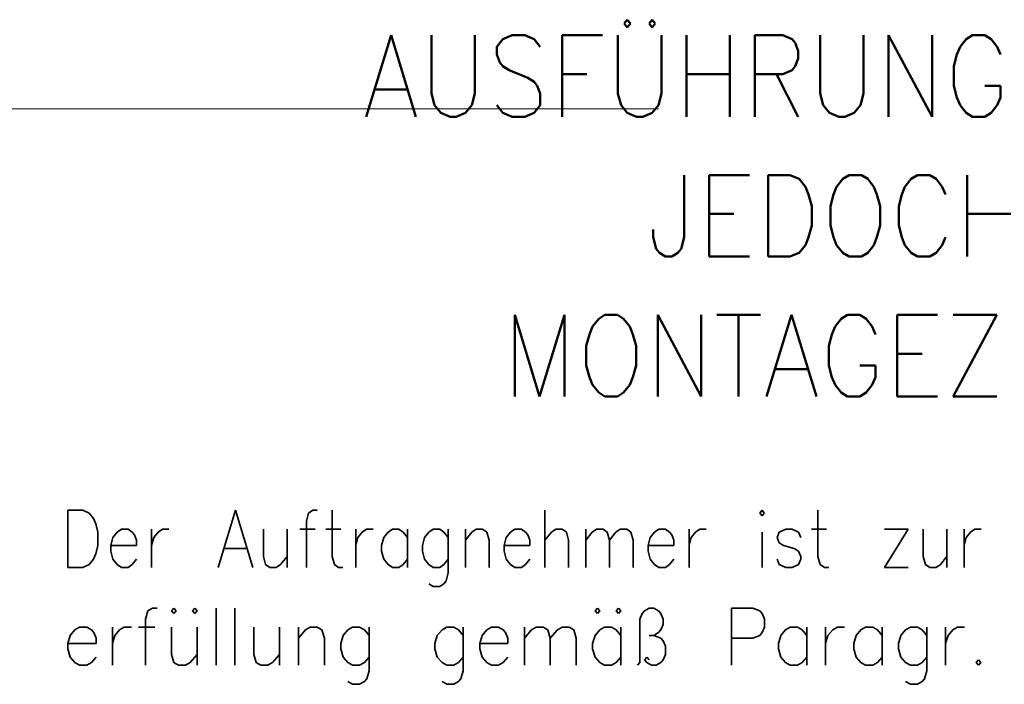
# Model space of a CAD drawing. Extents: x 1101 to 1942, y 41 to 882.
# Tile 99 of 113: x 1623 to 1683, y 86 to 127. Entities that reach past the tile are written whole.
import ezdxf
from ezdxf.lldxf.tags import DXFTag

# ---------------------------------------------------------------- set-up
doc = ezdxf.new("R2010")
doc.units = 0
doc.layers.get('0').update_dxf_attribs({"lineweight": 13})
for name, color, linetype, lineweight in [('Axen', 7, 'Continuous', 25), ('BI_X_Geometrie', 7, 'Continuous', 13), ('BI_X_Text', 7, 'Continuous', 25)]:
    doc.layers.add(name, color=color, linetype=linetype, lineweight=lineweight)
tags = doc.linetypes.add('ALL_S25', pattern=[0.001, 0, -0.001]).pattern_tags.tags
tags[6:7] = [DXFTag(74, 4), DXFTag(75, 0), DXFTag(340, '0'), DXFTag(46, 1.0), DXFTag(50, 0.0), DXFTag(44, 0.0), DXFTag(45, 0.0)]
tags[4:5] = [DXFTag(74, 4), DXFTag(75, 0), DXFTag(340, '0'), DXFTag(46, 1.0), DXFTag(50, 0.0), DXFTag(44, 0.0), DXFTag(45, 0.0)]

# ---------------------------------------------------------------- blocks, each defined once
blk = doc.blocks.new('Blockreferenz-A03CP7DZ1H', base_point=(1625.598, 50.176))
at = {"layer": 'BI_X_Text', "color": 0, "lineweight": 50}
for p, q in [((1659.871, 126.912), (1659.68, 126.674)), ((1659.68, 126.674), (1659.871, 126.436)), ((1660.061, 126.674), (1659.871, 126.912)), ((1659.871, 126.436), (1660.061, 126.674)), ((1661.395, 126.912), (1661.204, 126.674)), ((1661.204, 126.674), (1661.395, 126.436)), ((1661.585, 126.674), (1661.395, 126.912)), ((1661.395, 126.436), (1661.585, 126.674)), ((1645.395, 125.959), (1643.871, 120.959)), ((1645.395, 125.959), (1646.918, 120.959)), ((1647.871, 125.959), (1647.871, 122.388)), ((1650.537, 122.388), (1650.537, 125.959)), ((1652.252, 125.721), (1651.871, 125.245)), ((1652.823, 125.959), (1652.252, 125.721)), ((1653.585, 125.959), (1652.823, 125.959)), ((1654.157, 125.721), (1653.585, 125.959)), ((1654.537, 125.245), (1654.157, 125.721)), ((1655.871, 125.959), (1655.871, 120.959)), ((1655.871, 125.959), (1658.347, 125.959)), ((1659.299, 125.959), (1659.299, 122.388)), ((1661.966, 122.388), (1661.966, 125.959)), ((1663.49, 125.959), (1663.49, 120.959)), ((1666.157, 125.959), (1666.157, 120.959)), ((1667.68, 125.959), (1667.68, 120.959)), ((1667.68, 125.959), (1669.395, 125.959)), ((1669.395, 125.959), (1669.966, 125.721)), ((1669.966, 125.721), (1670.157, 125.483)), ((1670.157, 125.483), (1670.347, 125.007)), ((1671.68, 125.959), (1671.68, 122.388)), ((1674.347, 122.388), (1674.347, 125.959)), ((1675.871, 125.959), (1675.871, 120.959)), ((1675.871, 125.959), (1678.537, 120.959)), ((1678.537, 125.959), (1678.537, 120.959)), ((1680.633, 125.721), (1680.252, 125.245)), ((1681.014, 125.959), (1680.633, 125.721)), ((1681.776, 125.959), (1681.014, 125.959)), ((1682.157, 125.721), (1681.776, 125.959)), ((1682.537, 125.245), (1682.157, 125.721)), ((1651.871, 125.245), (1651.871, 124.769)), ((1670.347, 125.007), (1670.347, 124.531)), ((1680.252, 125.245), (1680.061, 124.769)), ((1682.728, 124.769), (1682.537, 125.245)), ((1651.871, 124.769), (1652.061, 124.293)), ((1652.061, 124.293), (1652.252, 124.055)), ((1670.347, 124.531), (1670.157, 124.055)), ((1680.061, 124.769), (1679.871, 124.055)), ((1652.252, 124.055), (1652.633, 123.816)), ((1652.633, 123.816), (1653.776, 123.34)), ((1669.966, 123.816), (1669.395, 123.578)), ((1670.157, 124.055), (1669.966, 123.816)), ((1679.871, 124.055), (1679.871, 122.864)), ((1653.776, 123.34), (1654.157, 123.102)), ((1654.157, 123.102), (1654.347, 122.864)), ((1655.871, 123.578), (1657.395, 123.578)), ((1663.49, 123.578), (1666.157, 123.578)), ((1669.395, 123.578), (1667.68, 123.578)), ((1669.014, 123.578), (1670.347, 120.959)), ((1644.442, 122.626), (1646.347, 122.626)), ((1654.347, 122.864), (1654.537, 122.388)), ((1679.871, 122.864), (1680.061, 122.15)), ((1681.776, 122.864), (1682.728, 122.864)), ((1682.728, 122.15), (1682.728, 122.864)), ((1647.871, 122.388), (1648.061, 121.674)), ((1650.347, 121.674), (1650.537, 122.388)), ((1654.537, 122.388), (1654.537, 121.674)), ((1659.299, 122.388), (1659.49, 121.674)), ((1661.776, 121.674), (1661.966, 122.388)), ((1671.68, 122.388), (1671.871, 121.674)), ((1674.157, 121.674), (1674.347, 122.388)), ((1680.061, 122.15), (1680.252, 121.674)), ((1682.537, 121.674), (1682.728, 122.15)), ((1648.061, 121.674), (1648.442, 121.197)), ((1649.966, 121.197), (1650.347, 121.674)), ((1652.252, 121.197), (1651.871, 121.674)), ((1654.537, 121.674), (1654.157, 121.197)), ((1659.49, 121.674), (1659.871, 121.197)), ((1661.395, 121.197), (1661.776, 121.674)), ((1671.871, 121.674), (1672.252, 121.197)), ((1673.776, 121.197), (1674.157, 121.674)), ((1680.252, 121.674), (1680.633, 121.197)), ((1682.157, 121.197), (1682.537, 121.674)), ((1648.442, 121.197), (1649.014, 120.959)), ((1649.014, 120.959), (1649.395, 120.959)), ((1649.395, 120.959), (1649.966, 121.197)), ((1652.823, 120.959), (1652.252, 121.197)), ((1653.585, 120.959), (1652.823, 120.959)), ((1654.157, 121.197), (1653.585, 120.959)), ((1659.871, 121.197), (1660.442, 120.959)), ((1660.442, 120.959), (1660.823, 120.959)), ((1660.823, 120.959), (1661.395, 121.197)), ((1672.252, 121.197), (1672.823, 120.959)), ((1672.823, 120.959), (1673.204, 120.959)), ((1673.204, 120.959), (1673.776, 121.197)), ((1680.633, 121.197), (1681.014, 120.959)), ((1681.014, 120.959), (1681.776, 120.959)), ((1681.776, 120.959), (1682.157, 121.197)), ((1663.356, 117.388), (1663.356, 113.578)), ((1664.88, 117.388), (1664.88, 112.388)), ((1664.88, 117.388), (1667.356, 117.388)), ((1668.499, 117.388), (1668.499, 112.388)), ((1668.499, 117.388), (1669.833, 117.388)), ((1669.833, 117.388), (1670.404, 117.15)), ((1670.404, 117.15), (1670.785, 116.674)), ((1673.071, 117.15), (1672.69, 116.674)), ((1673.452, 117.388), (1673.071, 117.15)), ((1674.214, 117.388), (1673.452, 117.388)), ((1674.595, 117.15), (1674.214, 117.388)), ((1674.976, 116.674), (1674.595, 117.15)), ((1677.261, 117.15), (1676.88, 116.674)), ((1677.642, 117.388), (1677.261, 117.15)), ((1678.404, 117.388), (1677.642, 117.388)), ((1678.785, 117.15), (1678.404, 117.388)), ((1679.166, 116.674), (1678.785, 117.15)), ((1680.69, 117.388), (1680.69, 112.388)), ((1670.785, 116.674), (1670.976, 116.197)), ((1672.69, 116.674), (1672.499, 116.197)), ((1675.166, 116.197), (1674.976, 116.674)), ((1676.88, 116.674), (1676.69, 116.197)), ((1679.356, 116.197), (1679.166, 116.674)), ((1670.976, 116.197), (1671.166, 115.483)), ((1672.499, 116.197), (1672.309, 115.483)), ((1675.356, 115.483), (1675.166, 116.197)), ((1676.69, 116.197), (1676.499, 115.483)), ((1671.166, 115.483), (1671.166, 114.293)), ((1672.309, 115.483), (1672.309, 114.293)), ((1675.356, 114.293), (1675.356, 115.483)), ((1676.499, 115.483), (1676.499, 114.293)), ((1664.88, 115.007), (1666.404, 115.007)), ((1680.69, 115.007), (1683.356, 115.007)), ((1661.452, 113.578), (1661.452, 114.055)), ((1671.166, 114.293), (1670.976, 113.578)), ((1672.309, 114.293), (1672.499, 113.578)), ((1675.166, 113.578), (1675.356, 114.293)), ((1676.499, 114.293), (1676.69, 113.578)), ((1661.642, 112.864), (1661.452, 113.578)), ((1663.356, 113.578), (1663.166, 112.864)), ((1670.976, 113.578), (1670.785, 113.102)), ((1672.499, 113.578), (1672.69, 113.102)), ((1674.976, 113.102), (1675.166, 113.578)), ((1676.69, 113.578), (1676.88, 113.102)), ((1679.166, 113.102), (1679.356, 113.578)), ((1661.833, 112.626), (1661.642, 112.864)), ((1663.166, 112.864), (1662.976, 112.626)), ((1670.785, 113.102), (1670.404, 112.626)), ((1672.69, 113.102), (1673.071, 112.626)), ((1674.595, 112.626), (1674.976, 113.102)), ((1676.88, 113.102), (1677.261, 112.626)), ((1678.785, 112.626), (1679.166, 113.102)), ((1662.214, 112.388), (1661.833, 112.626)), ((1662.595, 112.388), (1662.214, 112.388)), ((1662.976, 112.626), (1662.595, 112.388)), ((1664.88, 112.388), (1667.356, 112.388)), ((1669.833, 112.388), (1668.499, 112.388)), ((1670.404, 112.626), (1669.833, 112.388)), ((1673.071, 112.626), (1673.452, 112.388)), ((1673.452, 112.388), (1674.214, 112.388)), ((1674.214, 112.388), (1674.595, 112.626)), ((1677.261, 112.626), (1677.642, 112.388)), ((1677.642, 112.388), (1678.404, 112.388)), ((1678.404, 112.388), (1678.785, 112.626)), ((1652.975, 108.816), (1652.975, 103.816)), ((1652.975, 108.816), (1654.499, 103.816)), ((1656.023, 108.816), (1654.499, 103.816)), ((1656.023, 108.816), (1656.023, 103.816)), ((1658.118, 108.578), (1657.737, 108.102)), ((1658.499, 108.816), (1658.118, 108.578)), ((1659.261, 108.816), (1658.499, 108.816)), ((1659.642, 108.578), (1659.261, 108.816)), ((1660.023, 108.102), (1659.642, 108.578)), ((1661.737, 108.816), (1661.737, 103.816)), ((1661.737, 108.816), (1664.404, 103.816)), ((1664.404, 108.816), (1664.404, 103.816)), ((1665.356, 108.816), (1668.023, 108.816)), ((1666.689, 108.816), (1666.689, 103.816)), ((1669.928, 108.816), (1668.404, 103.816)), ((1669.928, 108.816), (1671.451, 103.816)), ((1672.975, 108.578), (1672.594, 108.102)), ((1673.356, 108.816), (1672.975, 108.578)), ((1674.118, 108.816), (1673.356, 108.816)), ((1674.499, 108.578), (1674.118, 108.816)), ((1674.88, 108.102), (1674.499, 108.578)), ((1676.404, 108.816), (1676.404, 103.816)), ((1676.404, 108.816), (1678.88, 108.816)), ((1682.499, 108.816), (1679.832, 103.816)), ((1679.832, 108.816), (1682.499, 108.816)), ((1657.737, 108.102), (1657.547, 107.626)), ((1660.213, 107.626), (1660.023, 108.102)), ((1672.594, 108.102), (1672.404, 107.626)), ((1675.07, 107.626), (1674.88, 108.102)), ((1657.547, 107.626), (1657.356, 106.912)), ((1660.404, 106.912), (1660.213, 107.626)), ((1672.404, 107.626), (1672.213, 106.912)), ((1657.356, 106.912), (1657.356, 105.721)), ((1660.404, 105.721), (1660.404, 106.912)), ((1672.213, 106.912), (1672.213, 105.721)), ((1676.404, 106.436), (1677.928, 106.436)), ((1657.356, 105.721), (1657.547, 105.007)), ((1660.213, 105.007), (1660.404, 105.721)), ((1672.213, 105.721), (1672.404, 105.007)), ((1674.118, 105.721), (1675.07, 105.721)), ((1675.07, 105.007), (1675.07, 105.721)), ((1657.547, 105.007), (1657.737, 104.531)), ((1660.023, 104.531), (1660.213, 105.007)), ((1668.975, 105.483), (1670.88, 105.483)), ((1672.404, 105.007), (1672.594, 104.531)), ((1674.88, 104.531), (1675.07, 105.007)), ((1657.737, 104.531), (1658.118, 104.055)), ((1659.642, 104.055), (1660.023, 104.531)), ((1672.594, 104.531), (1672.975, 104.055)), ((1674.499, 104.055), (1674.88, 104.531)), ((1658.118, 104.055), (1658.499, 103.816)), ((1658.499, 103.816), (1659.261, 103.816)), ((1659.261, 103.816), (1659.642, 104.055)), ((1672.975, 104.055), (1673.356, 103.816)), ((1673.356, 103.816), (1674.118, 103.816)), ((1674.118, 103.816), (1674.499, 104.055)), ((1676.404, 103.816), (1678.88, 103.816)), ((1679.832, 103.816), (1682.499, 103.816))]:
    blk.add_line(p, q, dxfattribs=at)
at = {"layer": 'BI_X_Text', "color": 0, "lineweight": 35}
for p, q in [((1625.598, 96.843), (1625.598, 93.343)), ((1625.598, 96.843), (1626.52, 96.843)), ((1626.52, 96.843), (1626.915, 96.676)), ((1626.915, 96.676), (1627.178, 96.343)), ((1635.868, 96.843), (1634.815, 93.343)), ((1635.868, 96.843), (1636.922, 93.343)), ((1640.345, 96.676), (1640.213, 96.176)), ((1640.608, 96.843), (1640.345, 96.676)), ((1640.872, 96.843), (1640.608, 96.843)), ((1641.793, 96.843), (1641.793, 94.01)), ((1654.828, 96.843), (1654.828, 93.343)), ((1668.127, 96.843), (1667.995, 96.676)), ((1667.995, 96.676), (1668.127, 96.51)), ((1668.258, 96.676), (1668.127, 96.843)), ((1668.127, 96.51), (1668.258, 96.676)), ((1671.55, 96.843), (1671.55, 94.01)), ((1627.178, 96.343), (1627.31, 96.01)), ((1627.31, 96.01), (1627.442, 95.51)), ((1640.213, 96.176), (1640.213, 93.343)), ((1627.442, 95.51), (1627.442, 94.676)), ((1628.627, 95.51), (1628.363, 95.176)), ((1628.89, 95.676), (1628.627, 95.51)), ((1629.285, 95.676), (1628.89, 95.676)), ((1629.548, 95.51), (1629.285, 95.676)), ((1629.68, 95.343), (1629.548, 95.51)), ((1629.812, 95.01), (1629.68, 95.343)), ((1630.733, 95.676), (1630.733, 93.343)), ((1630.865, 95.176), (1631.128, 95.51)), ((1631.128, 95.51), (1631.392, 95.676)), ((1631.392, 95.676), (1631.787, 95.676)), ((1637.58, 95.676), (1637.58, 94.01)), ((1639.028, 95.676), (1639.028, 93.343)), ((1639.818, 95.676), (1640.74, 95.676)), ((1641.398, 95.676), (1642.32, 95.676)), ((1643.242, 95.676), (1643.242, 93.343)), ((1643.373, 95.176), (1643.637, 95.51)), ((1643.637, 95.51), (1643.9, 95.676)), ((1643.9, 95.676), (1644.295, 95.676)), ((1645.217, 95.51), (1644.953, 95.176)), ((1645.48, 95.676), (1645.217, 95.51)), ((1645.875, 95.676), (1645.48, 95.676)), ((1646.138, 95.51), (1645.875, 95.676)), ((1646.402, 95.176), (1646.138, 95.51)), ((1646.402, 95.676), (1646.402, 93.343)), ((1647.718, 95.51), (1647.455, 95.176)), ((1647.982, 95.676), (1647.718, 95.51)), ((1648.377, 95.676), (1647.982, 95.676)), ((1648.64, 95.51), (1648.377, 95.676)), ((1648.903, 95.176), (1648.64, 95.51)), ((1648.903, 95.676), (1648.903, 93.01)), ((1649.957, 95.676), (1649.957, 93.343)), ((1649.957, 95.01), (1650.352, 95.51)), ((1650.352, 95.51), (1650.615, 95.676)), ((1650.615, 95.676), (1651.01, 95.676)), ((1651.01, 95.676), (1651.273, 95.51)), ((1651.273, 95.51), (1651.405, 95.01)), ((1652.722, 95.51), (1652.458, 95.176)), ((1652.985, 95.676), (1652.722, 95.51)), ((1653.38, 95.676), (1652.985, 95.676)), ((1653.643, 95.51), (1653.38, 95.676)), ((1653.775, 95.343), (1653.643, 95.51)), ((1653.907, 95.01), (1653.775, 95.343)), ((1654.828, 95.01), (1655.223, 95.51)), ((1655.223, 95.51), (1655.487, 95.676)), ((1655.487, 95.676), (1655.882, 95.676)), ((1655.882, 95.676), (1656.145, 95.51)), ((1656.145, 95.51), (1656.277, 95.01)), ((1657.33, 95.676), (1657.33, 93.343)), ((1657.33, 95.01), (1657.725, 95.51)), ((1657.725, 95.51), (1657.988, 95.676)), ((1657.988, 95.676), (1658.383, 95.676)), ((1658.383, 95.676), (1658.647, 95.51)), ((1658.647, 95.51), (1658.778, 95.01)), ((1658.778, 95.01), (1659.173, 95.51)), ((1659.173, 95.51), (1659.437, 95.676)), ((1659.437, 95.676), (1659.832, 95.676)), ((1659.832, 95.676), (1660.095, 95.51)), ((1660.095, 95.51), (1660.227, 95.01)), ((1661.543, 95.51), (1661.28, 95.176)), ((1661.807, 95.676), (1661.543, 95.51)), ((1662.202, 95.676), (1661.807, 95.676)), ((1662.465, 95.51), (1662.202, 95.676)), ((1662.597, 95.343), (1662.465, 95.51)), ((1662.728, 95.01), (1662.597, 95.343)), ((1663.65, 95.676), (1663.65, 93.343)), ((1663.782, 95.176), (1664.045, 95.51)), ((1664.045, 95.51), (1664.308, 95.676)), ((1664.308, 95.676), (1664.703, 95.676)), ((1668.127, 95.51), (1668.127, 93.343)), ((1669.18, 95.51), (1669.048, 95.176)), ((1669.575, 95.676), (1669.18, 95.51)), ((1669.97, 95.676), (1669.575, 95.676)), ((1670.365, 95.51), (1669.97, 95.676)), ((1670.497, 95.176), (1670.365, 95.51)), ((1671.155, 95.676), (1672.077, 95.676)), ((1677.08, 95.676), (1675.632, 93.343)), ((1675.632, 95.676), (1677.08, 95.676)), ((1678.002, 95.676), (1678.002, 94.01)), ((1679.45, 95.676), (1679.45, 93.343)), ((1680.503, 95.676), (1680.503, 93.343)), ((1680.635, 95.176), (1680.898, 95.51)), ((1680.898, 95.51), (1681.162, 95.676)), ((1681.162, 95.676), (1681.557, 95.676)), ((1628.363, 95.176), (1628.232, 94.676)), ((1629.812, 94.676), (1629.812, 95.01)), ((1630.733, 94.676), (1630.865, 95.176)), ((1643.242, 94.676), (1643.373, 95.176)), ((1644.953, 95.176), (1644.822, 94.676)), ((1647.455, 95.176), (1647.323, 94.676)), ((1651.405, 95.01), (1651.405, 93.343)), ((1652.458, 95.176), (1652.327, 94.676)), ((1653.907, 94.676), (1653.907, 95.01)), ((1656.277, 95.01), (1656.277, 93.343)), ((1658.778, 95.01), (1658.778, 93.343)), ((1660.227, 95.01), (1660.227, 93.343)), ((1661.28, 95.176), (1661.148, 94.676)), ((1662.728, 94.676), (1662.728, 95.01)), ((1663.65, 94.676), (1663.782, 95.176)), ((1669.048, 95.176), (1669.18, 94.843)), ((1669.18, 94.843), (1669.443, 94.676)), ((1680.503, 94.676), (1680.635, 95.176)), ((1627.31, 94.176), (1627.178, 93.843)), ((1627.442, 94.676), (1627.31, 94.176)), ((1628.232, 94.676), (1629.812, 94.676)), ((1628.232, 94.676), (1628.232, 94.343)), ((1628.232, 94.343), (1628.363, 93.843)), ((1635.21, 94.51), (1636.527, 94.51)), ((1644.822, 94.676), (1644.822, 94.343)), ((1644.822, 94.343), (1644.953, 93.843)), ((1647.323, 94.676), (1647.323, 94.343)), ((1647.323, 94.343), (1647.455, 93.843)), ((1652.327, 94.676), (1653.907, 94.676)), ((1652.327, 94.676), (1652.327, 94.343)), ((1652.327, 94.343), (1652.458, 93.843)), ((1661.148, 94.676), (1662.728, 94.676)), ((1661.148, 94.676), (1661.148, 94.343)), ((1661.148, 94.343), (1661.28, 93.843)), ((1669.443, 94.676), (1670.102, 94.51)), ((1670.102, 94.51), (1670.365, 94.343)), ((1670.365, 94.343), (1670.497, 94.01)), ((1626.915, 93.51), (1626.52, 93.343)), ((1627.178, 93.843), (1626.915, 93.51)), ((1628.363, 93.843), (1628.627, 93.51)), ((1628.627, 93.51), (1628.89, 93.343)), ((1629.285, 93.343), (1629.548, 93.51)), ((1629.548, 93.51), (1629.812, 93.843)), ((1637.58, 94.01), (1637.712, 93.51)), ((1637.712, 93.51), (1637.975, 93.343)), ((1638.37, 93.343), (1638.633, 93.51)), ((1638.633, 93.51), (1639.028, 94.01)), ((1641.793, 94.01), (1641.925, 93.51)), ((1641.925, 93.51), (1642.188, 93.343)), ((1644.953, 93.843), (1645.217, 93.51)), ((1645.217, 93.51), (1645.48, 93.343)), ((1645.875, 93.343), (1646.138, 93.51)), ((1646.138, 93.51), (1646.402, 93.843)), ((1647.455, 93.843), (1647.718, 93.51)), ((1647.718, 93.51), (1647.982, 93.343)), ((1648.377, 93.343), (1648.64, 93.51)), ((1648.64, 93.51), (1648.903, 93.843)), ((1652.458, 93.843), (1652.722, 93.51)), ((1652.722, 93.51), (1652.985, 93.343)), ((1653.38, 93.343), (1653.643, 93.51)), ((1653.643, 93.51), (1653.907, 93.843)), ((1661.28, 93.843), (1661.543, 93.51)), ((1661.543, 93.51), (1661.807, 93.343)), ((1662.202, 93.343), (1662.465, 93.51)), ((1662.465, 93.51), (1662.728, 93.843)), ((1669.18, 93.51), (1669.048, 93.843)), ((1669.575, 93.343), (1669.18, 93.51)), ((1670.365, 93.51), (1669.97, 93.343)), ((1670.497, 93.843), (1670.365, 93.51)), ((1670.497, 94.01), (1670.497, 93.843)), ((1671.55, 94.01), (1671.682, 93.51)), ((1671.682, 93.51), (1671.945, 93.343)), ((1678.002, 94.01), (1678.133, 93.51)), ((1678.133, 93.51), (1678.397, 93.343)), ((1678.792, 93.343), (1679.055, 93.51)), ((1679.055, 93.51), (1679.45, 94.01)), ((1626.52, 93.343), (1625.598, 93.343)), ((1628.89, 93.343), (1629.285, 93.343)), ((1637.975, 93.343), (1638.37, 93.343)), ((1642.188, 93.343), (1642.452, 93.343)), ((1645.48, 93.343), (1645.875, 93.343)), ((1647.982, 93.343), (1648.377, 93.343)), ((1648.903, 93.01), (1648.772, 92.51)), ((1652.985, 93.343), (1653.38, 93.343)), ((1661.807, 93.343), (1662.202, 93.343)), ((1669.97, 93.343), (1669.575, 93.343)), ((1671.945, 93.343), (1672.208, 93.343)), ((1675.632, 93.343), (1677.08, 93.343)), ((1678.397, 93.343), (1678.792, 93.343)), ((1647.982, 92.176), (1647.718, 92.343)), ((1648.64, 92.343), (1648.377, 92.176)), ((1648.772, 92.51), (1648.64, 92.343)), ((1648.377, 92.176), (1647.982, 92.176)), ((1630.5, 90.676), (1630.356, 90.176)), ((1630.788, 90.843), (1630.5, 90.676)), ((1631.077, 90.843), (1630.788, 90.843)), ((1632.086, 90.843), (1631.942, 90.676)), ((1631.942, 90.676), (1632.086, 90.51)), ((1632.23, 90.676), (1632.086, 90.843)), ((1632.086, 90.51), (1632.23, 90.676)), ((1633.383, 90.843), (1633.239, 90.676)), ((1633.239, 90.676), (1633.383, 90.51)), ((1633.527, 90.676), (1633.383, 90.843)), ((1633.383, 90.51), (1633.527, 90.676)), ((1634.681, 90.843), (1634.681, 87.343)), ((1635.834, 90.843), (1635.834, 87.343)), ((1658.036, 90.843), (1657.892, 90.676)), ((1657.892, 90.676), (1658.036, 90.51)), ((1658.18, 90.676), (1658.036, 90.843)), ((1658.036, 90.51), (1658.18, 90.676)), ((1659.333, 90.843), (1659.189, 90.676)), ((1659.189, 90.676), (1659.333, 90.51)), ((1659.477, 90.676), (1659.333, 90.843)), ((1659.333, 90.51), (1659.477, 90.676)), ((1660.631, 90.176), (1660.775, 90.51)), ((1660.775, 90.51), (1660.919, 90.676)), ((1660.919, 90.676), (1661.207, 90.843)), ((1661.207, 90.843), (1661.496, 90.843)), ((1661.496, 90.843), (1661.784, 90.676)), ((1661.784, 90.676), (1661.928, 90.51)), ((1661.928, 90.51), (1662.072, 90.176)), ((1666.253, 90.843), (1666.253, 87.343)), ((1666.253, 90.843), (1667.551, 90.843)), ((1667.551, 90.843), (1667.983, 90.676)), ((1667.983, 90.676), (1668.127, 90.51)), ((1668.127, 90.51), (1668.272, 90.176)), ((1630.356, 90.176), (1630.356, 87.343)), ((1660.631, 87.51), (1660.631, 90.176)), ((1662.072, 90.176), (1662.072, 89.843)), ((1668.272, 90.176), (1668.272, 89.676)), ((1626.031, 89.51), (1625.742, 89.176)), ((1626.319, 89.676), (1626.031, 89.51)), ((1626.752, 89.676), (1626.319, 89.676)), ((1627.04, 89.51), (1626.752, 89.676)), ((1627.184, 89.343), (1627.04, 89.51)), ((1627.328, 89.01), (1627.184, 89.343)), ((1628.337, 89.676), (1628.337, 87.343)), ((1628.482, 89.176), (1628.77, 89.51)), ((1628.77, 89.51), (1629.058, 89.676)), ((1629.058, 89.676), (1629.491, 89.676)), ((1629.923, 89.676), (1630.932, 89.676)), ((1631.942, 89.676), (1631.942, 88.01)), ((1633.527, 89.676), (1633.527, 87.343)), ((1636.987, 89.676), (1636.987, 88.01)), ((1638.573, 89.676), (1638.573, 87.343)), ((1639.727, 89.676), (1639.727, 87.343)), ((1639.727, 89.01), (1640.159, 89.51)), ((1640.159, 89.51), (1640.447, 89.676)), ((1640.447, 89.676), (1640.88, 89.676)), ((1640.88, 89.676), (1641.168, 89.51)), ((1641.168, 89.51), (1641.312, 89.01)), ((1642.754, 89.51), (1642.466, 89.176)), ((1643.042, 89.676), (1642.754, 89.51)), ((1643.475, 89.676), (1643.042, 89.676)), ((1643.763, 89.51), (1643.475, 89.676)), ((1644.052, 89.176), (1643.763, 89.51)), ((1644.052, 89.676), (1644.052, 87.01)), ((1648.521, 89.51), (1648.232, 89.176)), ((1648.809, 89.676), (1648.521, 89.51)), ((1649.242, 89.676), (1648.809, 89.676)), ((1649.53, 89.51), (1649.242, 89.676)), ((1649.818, 89.176), (1649.53, 89.51)), ((1649.818, 89.676), (1649.818, 87.01)), ((1651.26, 89.51), (1650.972, 89.176)), ((1651.548, 89.676), (1651.26, 89.51)), ((1651.981, 89.676), (1651.548, 89.676)), ((1652.269, 89.51), (1651.981, 89.676)), ((1652.413, 89.343), (1652.269, 89.51)), ((1652.557, 89.01), (1652.413, 89.343)), ((1653.567, 89.676), (1653.567, 87.343)), ((1653.567, 89.01), (1653.999, 89.51)), ((1653.999, 89.51), (1654.287, 89.676)), ((1654.287, 89.676), (1654.72, 89.676)), ((1654.72, 89.676), (1655.008, 89.51)), ((1655.008, 89.51), (1655.152, 89.01)), ((1655.152, 89.01), (1655.585, 89.51)), ((1655.585, 89.51), (1655.873, 89.676)), ((1655.873, 89.676), (1656.306, 89.676)), ((1656.306, 89.676), (1656.594, 89.51)), ((1656.594, 89.51), (1656.738, 89.01)), ((1658.18, 89.51), (1657.892, 89.176)), ((1658.468, 89.676), (1658.18, 89.51)), ((1658.901, 89.676), (1658.468, 89.676)), ((1659.189, 89.51), (1658.901, 89.676)), ((1659.477, 89.176), (1659.189, 89.51)), ((1659.477, 89.676), (1659.477, 87.343)), ((1661.784, 89.343), (1661.496, 89.176)), ((1661.928, 89.51), (1661.784, 89.343)), ((1662.072, 89.843), (1661.928, 89.51)), ((1668.127, 89.343), (1667.983, 89.176)), ((1668.272, 89.676), (1668.127, 89.343)), ((1669.569, 89.51), (1669.281, 89.176)), ((1669.857, 89.676), (1669.569, 89.51)), ((1670.29, 89.676), (1669.857, 89.676)), ((1670.578, 89.51), (1670.29, 89.676)), ((1670.867, 89.176), (1670.578, 89.51)), ((1670.867, 89.676), (1670.867, 87.343)), ((1672.02, 89.676), (1672.02, 87.343)), ((1672.164, 89.176), (1672.452, 89.51)), ((1672.452, 89.51), (1672.741, 89.676)), ((1672.741, 89.676), (1673.173, 89.676)), ((1674.182, 89.51), (1673.894, 89.176)), ((1674.471, 89.676), (1674.182, 89.51)), ((1674.903, 89.676), (1674.471, 89.676)), ((1675.192, 89.51), (1674.903, 89.676)), ((1675.48, 89.176), (1675.192, 89.51)), ((1675.48, 89.676), (1675.48, 87.343)), ((1676.922, 89.51), (1676.633, 89.176)), ((1677.21, 89.676), (1676.922, 89.51)), ((1677.642, 89.676), (1677.21, 89.676)), ((1677.931, 89.51), (1677.642, 89.676)), ((1678.219, 89.176), (1677.931, 89.51)), ((1678.219, 89.676), (1678.219, 87.01)), ((1679.372, 89.676), (1679.372, 87.343)), ((1679.517, 89.176), (1679.805, 89.51)), ((1679.805, 89.51), (1680.093, 89.676)), ((1680.093, 89.676), (1680.526, 89.676)), ((1625.742, 89.176), (1625.598, 88.676)), ((1625.598, 88.676), (1627.328, 88.676)), ((1625.598, 88.676), (1625.598, 88.343)), ((1627.328, 88.676), (1627.328, 89.01)), ((1628.337, 88.676), (1628.482, 89.176)), ((1641.312, 89.01), (1641.312, 87.343)), ((1642.466, 89.176), (1642.322, 88.676)), ((1642.322, 88.676), (1642.322, 88.343)), ((1648.232, 89.176), (1648.088, 88.676)), ((1648.088, 88.676), (1648.088, 88.343)), ((1650.972, 89.176), (1650.827, 88.676)), ((1650.827, 88.676), (1652.557, 88.676)), ((1650.827, 88.676), (1650.827, 88.343)), ((1652.557, 88.676), (1652.557, 89.01)), ((1655.152, 89.01), (1655.152, 87.343)), ((1656.738, 89.01), (1656.738, 87.343)), ((1657.892, 89.176), (1657.747, 88.676)), ((1657.747, 88.676), (1657.747, 88.343)), ((1661.496, 89.176), (1661.207, 89.176)), ((1661.496, 89.176), (1661.928, 89.01)), ((1661.928, 89.01), (1662.072, 88.843)), ((1662.072, 88.843), (1662.217, 88.51)), ((1667.551, 89.01), (1666.253, 89.01)), ((1667.983, 89.176), (1667.551, 89.01)), ((1669.281, 89.176), (1669.137, 88.676)), ((1669.137, 88.676), (1669.137, 88.343)), ((1672.02, 88.676), (1672.164, 89.176)), ((1673.894, 89.176), (1673.75, 88.676)), ((1673.75, 88.676), (1673.75, 88.343)), ((1676.633, 89.176), (1676.489, 88.676)), ((1676.489, 88.676), (1676.489, 88.343)), ((1679.372, 88.676), (1679.517, 89.176)), ((1625.598, 88.343), (1625.742, 87.843)), ((1642.322, 88.343), (1642.466, 87.843)), ((1648.088, 88.343), (1648.232, 87.843)), ((1650.827, 88.343), (1650.972, 87.843)), ((1657.747, 88.343), (1657.892, 87.843)), ((1662.217, 88.51), (1662.217, 88.01)), ((1669.137, 88.343), (1669.281, 87.843)), ((1673.75, 88.343), (1673.894, 87.843)), ((1676.489, 88.343), (1676.633, 87.843)), ((1625.742, 87.843), (1626.031, 87.51)), ((1626.031, 87.51), (1626.319, 87.343)), ((1626.752, 87.343), (1627.04, 87.51)), ((1627.04, 87.51), (1627.328, 87.843)), ((1631.942, 88.01), (1632.086, 87.51)), ((1632.086, 87.51), (1632.374, 87.343)), ((1632.807, 87.343), (1633.095, 87.51)), ((1633.095, 87.51), (1633.527, 88.01)), ((1636.987, 88.01), (1637.132, 87.51)), ((1637.132, 87.51), (1637.42, 87.343)), ((1637.852, 87.343), (1638.141, 87.51)), ((1638.141, 87.51), (1638.573, 88.01)), ((1642.466, 87.843), (1642.754, 87.51)), ((1642.754, 87.51), (1643.042, 87.343)), ((1643.475, 87.343), (1643.763, 87.51)), ((1643.763, 87.51), (1644.052, 87.843)), ((1648.232, 87.843), (1648.521, 87.51)), ((1648.521, 87.51), (1648.809, 87.343)), ((1649.242, 87.343), (1649.53, 87.51)), ((1649.53, 87.51), (1649.818, 87.843)), ((1650.972, 87.843), (1651.26, 87.51)), ((1651.26, 87.51), (1651.548, 87.343)), ((1651.981, 87.343), (1652.269, 87.51)), ((1652.269, 87.51), (1652.557, 87.843)), ((1657.892, 87.843), (1658.18, 87.51)), ((1658.18, 87.51), (1658.468, 87.343)), ((1658.901, 87.343), (1659.189, 87.51)), ((1659.189, 87.51), (1659.477, 87.843)), ((1660.487, 87.343), (1660.631, 87.51)), ((1660.919, 87.676), (1661.063, 87.843)), ((1661.063, 87.51), (1660.919, 87.676)), ((1661.063, 87.843), (1661.207, 87.676)), ((1661.352, 87.343), (1661.063, 87.51)), ((1661.928, 87.51), (1661.64, 87.343)), ((1662.072, 87.676), (1661.928, 87.51)), ((1662.217, 88.01), (1662.072, 87.676)), ((1669.281, 87.843), (1669.569, 87.51)), ((1669.569, 87.51), (1669.857, 87.343)), ((1670.29, 87.343), (1670.578, 87.51)), ((1670.578, 87.51), (1670.867, 87.843)), ((1673.894, 87.843), (1674.182, 87.51)), ((1674.182, 87.51), (1674.471, 87.343)), ((1674.903, 87.343), (1675.192, 87.51)), ((1675.192, 87.51), (1675.48, 87.843)), ((1676.633, 87.843), (1676.922, 87.51)), ((1676.922, 87.51), (1677.21, 87.343)), ((1677.642, 87.343), (1677.931, 87.51)), ((1677.931, 87.51), (1678.219, 87.843)), ((1681.391, 87.676), (1681.247, 87.51)), ((1681.247, 87.51), (1681.391, 87.343)), ((1681.535, 87.51), (1681.391, 87.676)), ((1681.391, 87.343), (1681.535, 87.51)), ((1626.319, 87.343), (1626.752, 87.343)), ((1632.374, 87.343), (1632.807, 87.343)), ((1637.42, 87.343), (1637.852, 87.343)), ((1643.042, 87.343), (1643.475, 87.343)), ((1644.052, 87.01), (1643.907, 86.51)), ((1648.809, 87.343), (1649.242, 87.343)), ((1649.818, 87.01), (1649.674, 86.51)), ((1651.548, 87.343), (1651.981, 87.343)), ((1658.468, 87.343), (1658.901, 87.343)), ((1661.64, 87.343), (1661.352, 87.343)), ((1669.857, 87.343), (1670.29, 87.343)), ((1674.471, 87.343), (1674.903, 87.343)), ((1677.21, 87.343), (1677.642, 87.343)), ((1678.219, 87.01), (1678.075, 86.51)), ((1643.042, 86.176), (1642.754, 86.343)), ((1643.763, 86.343), (1643.475, 86.176)), ((1643.907, 86.51), (1643.763, 86.343)), ((1648.809, 86.176), (1648.521, 86.343)), ((1649.53, 86.343), (1649.242, 86.176)), ((1649.674, 86.51), (1649.53, 86.343)), ((1677.21, 86.176), (1676.922, 86.343)), ((1677.931, 86.343), (1677.642, 86.176)), ((1678.075, 86.51), (1677.931, 86.343)), ((1643.475, 86.176), (1643.042, 86.176)), ((1649.242, 86.176), (1648.809, 86.176)), ((1677.642, 86.176), (1677.21, 86.176))]:
    blk.add_line(p, q, dxfattribs=at)
blk = doc.blocks.new('Referenz-A03CP7E41H', base_point=(1127.794, 89.807))
at = {"layer": 'Axen', "color": 0, "linetype": 'ALL_S25', "lineweight": -2, "ltscale": 0.13}
blk.add_line((1661.783, 121.449), (1222.273, 121.449), dxfattribs=at)

msp = doc.modelspace()

# ---------------------------------------------------------------- block references
at = {"color": 251, "lineweight": 13, "ltscale": 0.13, "true_color": 0x5f5f5f}
msp.add_blockref('Referenz-A03CP7E41H', (1127.794, 89.807), dxfattribs=at)
at = {"layer": 'BI_X_Geometrie', "ltscale": 0.13}
msp.add_blockref('Blockreferenz-A03CP7DZ1H', (1625.598, 50.176), dxfattribs=at)

doc.saveas('drawing.dxf')
